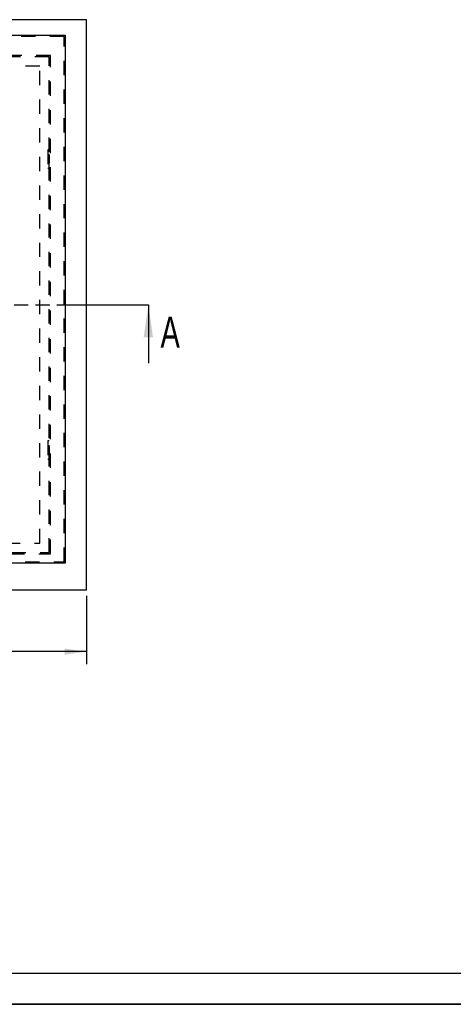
# Model space of a CAD drawing. Header units: millimetres. Extents: x 0 to 4200, y 0 to 2970.
# Tile 4 of 19: x 1379 to 2079, y 0 to 1589. Entities that reach past the tile are written whole.
import ezdxf

# ---------------------------------------------------------------- set-up
doc = ezdxf.new("R2010")
doc.units = ezdxf.units.MM
doc.header["$LTSCALE"] = 231
doc.linetypes.add('HIDDEN', pattern=[0.2, 0.1, -0.1])
doc.linetypes.add('PHANTOM', pattern=[0.8, 0.45, -0.05, 0.1, -0.05, 0.1, -0.05])
doc.layers.get('0').update_dxf_attribs({"linetype": 'CONTINUOUS'})
for name, color, linetype in [('005_AXIS', 7, 'CONTINUOUS'), ('050_DIMENSIONING', 7, 'CONTINUOUS'), ('DEFAULT_2', 8, 'HIDDEN'), ('HATCHING_BL0', 7, 'CONTINUOUS')]:
    doc.layers.add(name, color=color, linetype=linetype)
doc.styles.get("Standard").update_dxf_attribs({"font": 'txt', "width": 0.7})
doc.dimstyles.new('DIMSTYLE_1', dxfattribs={"dimtxt": 25, "dimasz": 35, "dimexe": 2, "dimexo": 1, "dimtad": 1, "dimdec": 1, "dimtxsty": 'Standard', "dimblk": '_FILLED', "dimblk1": '_FILLED', "dimblk2": '_FILLED', "dimcen": 0.09, "dimazin": 2, "dimtp": 0.8, "dimtm": 0.8, "dimtfac": 1, "dimtdec": 1, "dimtofl": 0, "dimtmove": 0, "dimatfit": 3, "dimldrblk": '_FILLED', "dimfxl": 1, "dimtolj": 1, "dimarcsym": 0})
doc.dimstyles.get("Standard").update_dxf_attribs({"dimtxt": 25, "dimasz": 35, "dimexe": 2, "dimexo": 1, "dimtad": 1, "dimtxsty": 'Standard', "dimblk": '_FILLED', "dimblk1": '_FILLED', "dimblk2": '_FILLED', "dimcen": 0.09, "dimazin": 2, "dimtol": 1, "dimtp": 0.01, "dimtm": 0.01, "dimtfac": 1, "dimtofl": 0, "dimtmove": 0, "dimatfit": 3, "dimldrblk": '_FILLED', "dimfxl": 1, "dimtolj": 1, "dimarcsym": 0})

# ---------------------------------------------------------------- blocks, each defined once
blk = doc.blocks.new('_FILLED')
at = {"color": 0, "linetype": 'ByBlock'}
blk.add_solid([(0, 0), (-1, 0.143), (-1, -0.143)], dxfattribs=at)
blk = doc.blocks.new('*D5')
at = {"layer": '050_DIMENSIONING', "color": 2, "linetype": 'Continuous', "transparency": 16777216}
for p, q in [((567, 659.2), (567, 549.2)), ((1487, 659.2), (1487, 549.2)), ((567, 569.2), (1027, 569.2)), ((1487, 569.2), (1027, 569.2))]:
    blk.add_line(p, q, dxfattribs=at)
at = {"layer": '050_DIMENSIONING', "color": 2, "linetype": 'Continuous', "transparency": 16777216, "xscale": 35, "yscale": 35, "zscale": 35, "rotation": 180}
blk.add_blockref('_FILLED', (567, 569.2), dxfattribs=at)
at = {"layer": '050_DIMENSIONING', "color": 2, "linetype": 'Continuous', "transparency": 16777216, "xscale": 35, "yscale": 35, "zscale": 35}
blk.add_blockref('_FILLED', (1487, 569.2), dxfattribs=at)
at = {"layer": '050_DIMENSIONING', "color": 2, "linetype": 'Continuous', "transparency": 16777216, "insert": (1027, 600.5), "char_height": 25, "width": 602.679, "attachment_point": 2, "line_spacing_factor": 0.9}
blk.add_mtext('Rahmenaußenmaß = 920\\Pframe outside dimension', dxfattribs=at)
blk = doc.blocks.new('XSEC_FILLED')
at = {"color": 0, "linetype": 'ByBlock'}
blk.add_solid([(0, 0), (-1, 0.143), (-1, -0.143)], dxfattribs=at)
blk = doc.blocks.new('HATCHING_BL0', base_point=(992, 1082.1))
at = {"layer": 'HATCHING_BL0', "color": 7, "linetype": 'PHANTOM'}
for p, q in [((397, 1129.2), (432.8, 1129.2)), ((515.6, 1129.2), (1537, 1129.2)), ((1537, 1129.2), (1587, 1129.2))]:
    blk.add_line(p, q, dxfattribs=at)
at = {"layer": 'HATCHING_BL0', "color": 7, "linetype": 'Continuous', "char_height": 50, "width": 64.286, "attachment_point": 1, "line_spacing_factor": 0.9}
for insert in [(334.5, 1117), (1606.6, 1109.9)]:
    blk.add_mtext('A', dxfattribs=dict(at, insert=insert))
at = {"layer": 'HATCHING_BL0', "color": 7, "linetype": 'Continuous'}
for points in [[(397, 1129.2), (397, 1042)], [(1587, 1129.2), (1587, 1034.9)]]:
    blk.add_leader(points, dimstyle='Standard', override={"dimasz": 52.5, "dimtad": 0, "dimldrblk": 'XSEC_FILLED'}, dxfattribs=at)

msp = doc.modelspace()

# ---------------------------------------------------------------- linework, layer by layer
at = {"color": 7, "linetype": 'Continuous'}
for p, q in [((1486.971, 1589.233), (566.971, 1589.233)), ((1486.971, 669.233), (1486.971, 1589.233)), ((600.971, 1564.233), (1452.971, 1564.233)), ((1452.971, 1564.233), (1452.971, 712.233)), ((1452.971, 712.233), (600.971, 712.233)), ((566.971, 669.233), (1486.971, 669.233)), ((0, 0), (4200, 0))]:
    msp.add_line(p, q, dxfattribs=at)
at = {"color": 5, "linetype": 'Continuous'}
msp.add_line((50, 50), (4150, 50), dxfattribs=at)
at = {"color": 3, "linetype": 'Continuous'}
msp.add_line((4200, 0), (0, 0), dxfattribs=at)
at = {"layer": '005_AXIS', "color": 8, "linetype": 'HIDDEN'}
for p, q in [((1426.971, 1379.233), (1424.971, 1379.233)), ((1424.971, 1379.233), (1424.971, 1349.233)), ((1426.971, 1370.733), (1424.971, 1370.733)), ((1424.971, 1370.733), (1424.971, 1357.733)), ((1426.971, 1349.233), (1426.971, 1379.233)), ((1426.971, 1370.733), (1426.971, 1357.733)), ((1426.971, 1357.733), (1424.971, 1357.733)), ((1426.971, 1349.233), (1424.971, 1349.233)), ((1426.971, 909.233), (1424.971, 909.233)), ((1424.971, 909.233), (1424.971, 879.233)), ((1426.971, 879.233), (1426.971, 909.233)), ((1426.971, 900.733), (1424.971, 900.733)), ((1424.971, 900.733), (1424.971, 887.733)), ((1426.971, 900.733), (1426.971, 887.733)), ((1426.971, 887.733), (1424.971, 887.733)), ((1426.971, 879.233), (1424.971, 879.233))]:
    msp.add_line(p, q, dxfattribs=at)
at = {"layer": 'DEFAULT_2', "color": 8, "linetype": 'HIDDEN'}
for p, q in [((1450.971, 1562.233), (602.971, 1562.233)), ((1450.971, 1562.233), (602.971, 1562.233)), ((1450.971, 714.233), (1450.971, 1562.233)), ((1450.971, 714.233), (1450.971, 1562.233)), ((1428.971, 1531.233), (624.971, 1531.233)), ((1426.971, 1529.233), (626.971, 1529.233)), ((1426.971, 729.233), (1426.971, 1529.233)), ((1428.971, 727.233), (1428.971, 1531.233)), ((1411.971, 1514.233), (641.971, 1514.233)), ((1411.971, 744.233), (1411.971, 1514.233)), ((1079.923, 744.233), (1411.971, 744.233)), ((626.971, 729.233), (1426.971, 729.233)), ((1086.971, 727.233), (1428.971, 727.233)), ((602.971, 714.233), (1450.971, 714.233)), ((602.971, 714.233), (1450.971, 714.233))]:
    msp.add_line(p, q, dxfattribs=at)

# ---------------------------------------------------------------- block references
at = {"layer": 'HATCHING_BL0'}
msp.add_blockref('HATCHING_BL0', (991.971, 1082.058), dxfattribs=at)

# ---------------------------------------------------------------- dimensions: what is measured, and where the dimension line sits
at = {"layer": '050_DIMENSIONING', "color": 2, "linetype": 'Continuous'}
dim = msp.add_linear_dim(base=(1486.971, 569.233), p1=(566.971, 660.233), p2=(1486.971, 660.233), text='Rahmenaußenmaß = <>\\Pframe outside dimension', dimstyle='DIMSTYLE_1', dxfattribs=at)
dim.commit()
dim.dimension.update_dxf_attribs({"geometry": '*D5', "text_midpoint": (1026.971, 569.233), "dimtype": 160})

doc.saveas('drawing.dxf')
